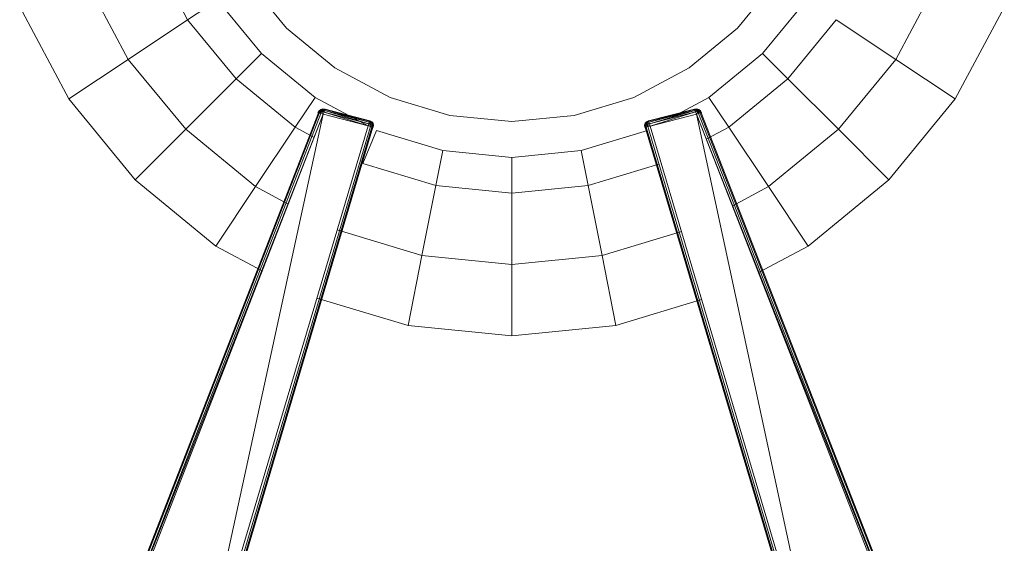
# Model space of a CAD drawing. Header units: millimetres. Extents: x 1 to 3476, y -521 to 159.
# Tile 92 of 130: x 2679 to 2790, y -462 to -403. Entities that reach past the tile are written whole.
import ezdxf

# ---------------------------------------------------------------- set-up
doc = ezdxf.new("R2010")
doc.units = ezdxf.units.MM
doc.layers.add('VG491211CA_dwg', color=8, linetype='Continuous', lineweight=9)

# ---------------------------------------------------------------- blocks, each defined once
blk = doc.blocks.new('VG491211CA_dwg-300031-Poziom 1')
at = {"color": 18, "lineweight": 9}
for p, q in [((125.87, -395.24), (129.93, -402.83)), ((118.45, -398.32), (123.25, -407.3)), ((136.62, -398.37), (141.08, -403.8)), ((191.83, -403.8), (196.29, -398.37)), ((209.66, -407.3), (214.46, -398.32)), ((133.28, -400.6), (129.93, -402.83)), ((133.28, -400.6), (138.24, -406.65)), ((194.67, -406.65), (199.63, -400.6)), ((111.02, -401.39), (116.57, -411.76)), ((216.34, -411.76), (221.89, -401.39)), ((129.93, -402.83), (123.25, -407.3)), ((129.93, -402.83), (135.4, -409.49)), ((197.51, -409.49), (202.97, -402.83)), ((202.97, -402.83), (209.66, -407.3)), ((141.08, -403.8), (146.52, -408.27)), ((186.39, -408.27), (191.83, -403.8)), ((138.24, -406.65), (135.4, -409.49)), ((138.24, -406.65), (144.28, -411.61)), ((188.62, -411.61), (194.67, -406.65)), ((194.67, -406.65), (197.51, -409.49)), ((123.25, -407.3), (116.57, -411.76)), ((123.25, -407.3), (129.71, -415.17)), ((203.2, -415.17), (209.66, -407.3)), ((209.66, -407.3), (216.34, -411.76)), ((146.52, -408.27), (152.72, -411.58)), ((180.19, -411.58), (186.39, -408.27)), ((135.4, -409.49), (129.71, -415.17)), ((135.4, -409.49), (142.05, -414.95)), ((190.86, -414.95), (197.51, -409.49)), ((197.51, -409.49), (203.2, -415.17)), ((116.57, -411.76), (124.03, -420.86)), ((144.28, -411.61), (142.05, -414.95)), ((144.28, -411.61), (150.26, -414.8)), ((152.72, -411.58), (159.45, -413.62)), ((173.45, -413.62), (180.19, -411.58)), ((184.08, -414.04), (188.62, -411.61)), ((188.62, -411.61), (190.86, -414.95)), ((208.88, -420.86), (216.34, -411.76)), ((144.65, -413.32), (118.13, -481.52)), ((144.76, -413.35), (118.2, -481.65)), ((118.32, -481.86), (144.94, -413.4)), ((118.32, -481.86), (145.2, -413.47)), ((118.49, -482.15), (145.2, -413.47)), ((145.2, -413.47), (130.28, -481.95)), ((144.61, -413.31), (144.74, -413.08)), ((144.74, -413.08), (144.61, -413.31)), ((144.61, -413.31), (144.77, -413.11)), ((144.61, -413.31), (144.77, -413.11)), ((144.61, -413.31), (144.65, -413.32)), ((144.65, -413.32), (144.61, -413.31)), ((144.65, -413.32), (144.77, -413.11)), ((144.77, -413.11), (144.65, -413.32)), ((144.65, -413.32), (144.85, -413.17)), ((144.65, -413.32), (144.85, -413.17)), ((144.76, -413.35), (144.65, -413.32)), ((144.74, -413.08), (144.92, -412.93)), ((144.92, -412.93), (144.74, -413.08)), ((144.74, -413.08), (144.93, -412.96)), ((144.74, -413.08), (144.93, -412.96)), ((144.77, -413.11), (144.74, -413.08)), ((144.74, -413.08), (144.77, -413.11)), ((144.85, -413.17), (144.76, -413.35)), ((144.85, -413.17), (144.76, -413.35)), ((144.94, -413.4), (144.76, -413.35)), ((144.77, -413.11), (144.93, -412.96)), ((144.93, -412.96), (144.77, -413.11)), ((144.77, -413.11), (144.97, -413.02)), ((144.77, -413.11), (144.97, -413.02)), ((144.85, -413.17), (144.77, -413.11)), ((144.77, -413.11), (144.85, -413.17)), ((144.97, -413.02), (144.85, -413.17)), ((144.97, -413.02), (144.85, -413.17)), ((144.85, -413.17), (145.05, -413.18)), ((144.94, -413.4), (144.85, -413.17)), ((145.05, -413.18), (144.85, -413.17)), ((144.94, -413.4), (144.85, -413.17)), ((145.14, -412.88), (144.92, -412.93)), ((144.92, -412.93), (145.14, -412.88)), ((144.92, -412.93), (144.93, -412.96)), ((144.93, -412.96), (144.92, -412.93)), ((145.14, -412.88), (144.93, -412.96)), ((145.14, -412.88), (144.93, -412.96)), ((145.15, -412.92), (144.93, -412.96)), ((144.93, -412.96), (145.15, -412.92)), ((144.93, -412.96), (144.97, -413.02)), ((144.97, -413.02), (144.93, -412.96)), ((144.94, -413.4), (145.05, -413.18)), ((145.05, -413.18), (144.94, -413.4)), ((145.2, -413.47), (144.94, -413.4)), ((145.15, -412.92), (144.97, -413.02)), ((145.15, -412.92), (144.97, -413.02)), ((145.15, -413.01), (144.97, -413.02)), ((144.97, -413.02), (145.15, -413.01)), ((145.05, -413.18), (144.97, -413.02)), ((145.05, -413.18), (144.97, -413.02)), ((145.05, -413.18), (145.15, -413.01)), ((145.15, -413.01), (145.05, -413.18)), ((145.05, -413.18), (145.29, -413.23)), ((145.2, -413.47), (145.05, -413.18)), ((145.29, -413.23), (145.05, -413.18)), ((145.2, -413.47), (145.05, -413.18)), ((145.41, -412.91), (145.14, -412.88)), ((145.14, -412.88), (145.41, -412.91)), ((145.15, -412.92), (145.14, -412.88)), ((145.14, -412.88), (145.15, -412.92)), ((145.41, -412.91), (145.15, -412.92)), ((145.41, -412.91), (145.15, -412.92)), ((145.15, -413.01), (145.15, -412.92)), ((145.4, -412.94), (145.15, -412.92)), ((145.15, -412.92), (145.15, -413.01)), ((145.15, -412.92), (145.4, -412.94)), ((145.4, -412.94), (145.15, -413.01)), ((145.4, -412.94), (145.15, -413.01)), ((145.29, -413.23), (145.15, -413.01)), ((145.36, -413.05), (145.15, -413.01)), ((145.15, -413.01), (145.36, -413.05)), ((145.29, -413.23), (145.15, -413.01)), ((145.29, -413.23), (145.2, -413.47)), ((145.2, -413.47), (145.29, -413.23)), ((145.2, -413.47), (150.26, -414.8)), ((145.36, -413.05), (145.29, -413.23)), ((145.29, -413.23), (145.36, -413.05)), ((145.29, -413.23), (150.33, -414.55)), ((145.29, -413.23), (150.26, -414.8)), ((150.33, -414.55), (145.29, -413.23)), ((150.26, -414.8), (145.29, -413.23)), ((145.4, -412.94), (145.36, -413.05)), ((145.36, -413.05), (145.4, -412.94)), ((150.38, -414.37), (145.36, -413.05)), ((145.36, -413.05), (150.33, -414.55)), ((145.36, -413.05), (150.38, -414.37)), ((150.33, -414.55), (145.36, -413.05)), ((145.41, -412.91), (145.4, -412.94)), ((145.4, -412.94), (145.41, -412.91)), ((150.38, -414.37), (145.4, -412.94)), ((150.42, -414.26), (145.4, -412.94)), ((145.4, -412.94), (150.38, -414.37)), ((145.4, -412.94), (150.42, -414.26)), ((150.43, -414.23), (145.41, -412.91)), ((145.41, -412.91), (150.43, -414.23)), ((187, -412.9), (181.82, -414.23)), ((181.82, -414.23), (187, -412.9)), ((187.01, -412.94), (181.84, -414.27)), ((181.84, -414.27), (187.01, -412.94)), ((187.01, -412.94), (181.87, -414.38)), ((181.87, -414.38), (187.01, -412.94)), ((187.05, -413.05), (181.87, -414.38)), ((181.87, -414.38), (187.05, -413.05)), ((181.92, -414.56), (187.05, -413.05)), ((187.05, -413.05), (181.92, -414.56)), ((181.92, -414.56), (187.12, -413.22)), ((187.12, -413.22), (181.92, -414.56)), ((182, -414.81), (187.12, -413.22)), ((187.12, -413.22), (182, -414.81)), ((182, -414.81), (187.22, -413.47)), ((187, -412.9), (187.27, -412.87)), ((187.27, -412.87), (187, -412.9)), ((187.01, -412.94), (187, -412.9)), ((187, -412.9), (187.01, -412.94)), ((187, -412.9), (187.26, -412.91)), ((187, -412.9), (187.26, -412.91)), ((187.26, -412.91), (187.01, -412.94)), ((187.01, -412.94), (187.26, -412.91)), ((187.05, -413.05), (187.01, -412.94)), ((187.01, -412.94), (187.05, -413.05)), ((187.01, -412.94), (187.26, -413.01)), ((187.01, -412.94), (187.26, -413.01)), ((187.26, -413.01), (187.05, -413.05)), ((187.05, -413.05), (187.26, -413.01)), ((187.12, -413.22), (187.05, -413.05)), ((187.05, -413.05), (187.12, -413.22)), ((187.12, -413.22), (187.26, -413.01)), ((187.12, -413.22), (187.26, -413.01)), ((187.12, -413.22), (187.36, -413.18)), ((187.36, -413.18), (187.12, -413.22)), ((187.22, -413.47), (187.12, -413.22)), ((187.12, -413.22), (187.22, -413.47)), ((187.22, -413.47), (187.36, -413.18)), ((187.22, -413.47), (187.36, -413.18)), ((187.47, -413.4), (187.22, -413.47)), ((187.22, -413.47), (214.26, -481.86)), ((187.22, -413.47), (214.09, -482.15)), ((201.97, -481.95), (187.22, -413.47)), ((187.27, -412.87), (187.26, -412.91)), ((187.26, -412.91), (187.27, -412.87)), ((187.48, -412.95), (187.26, -412.91)), ((187.26, -412.91), (187.44, -413.02)), ((187.26, -412.91), (187.26, -413.01)), ((187.26, -413.01), (187.26, -412.91)), ((187.26, -412.91), (187.44, -413.02)), ((187.26, -412.91), (187.48, -412.95)), ((187.44, -413.02), (187.26, -413.01)), ((187.26, -413.01), (187.36, -413.18)), ((187.36, -413.18), (187.26, -413.01)), ((187.26, -413.01), (187.44, -413.02)), ((187.49, -412.93), (187.27, -412.87)), ((187.27, -412.87), (187.49, -412.93)), ((187.27, -412.87), (187.48, -412.95)), ((187.27, -412.87), (187.48, -412.95)), ((187.36, -413.18), (187.44, -413.02)), ((187.36, -413.18), (187.44, -413.02)), ((187.36, -413.18), (187.56, -413.16)), ((187.56, -413.16), (187.36, -413.18)), ((187.36, -413.18), (187.47, -413.4)), ((187.47, -413.4), (187.36, -413.18)), ((187.48, -412.95), (187.44, -413.02)), ((187.44, -413.02), (187.48, -412.95)), ((187.44, -413.02), (187.56, -413.16)), ((187.64, -413.11), (187.44, -413.02)), ((187.64, -413.11), (187.44, -413.02)), ((187.56, -413.16), (187.44, -413.02)), ((187.47, -413.4), (187.56, -413.16)), ((187.47, -413.4), (187.56, -413.16)), ((187.65, -413.35), (187.47, -413.4)), ((187.47, -413.4), (214.26, -481.86)), ((187.49, -412.93), (187.48, -412.95)), ((187.48, -412.95), (187.49, -412.93)), ((187.64, -413.11), (187.48, -412.95)), ((187.67, -413.08), (187.48, -412.95)), ((187.48, -412.95), (187.64, -413.11)), ((187.67, -413.08), (187.48, -412.95)), ((187.67, -413.08), (187.49, -412.93)), ((187.49, -412.93), (187.67, -413.08)), ((187.56, -413.16), (187.64, -413.11)), ((187.64, -413.11), (187.56, -413.16)), ((187.56, -413.16), (187.65, -413.35)), ((187.76, -413.32), (187.56, -413.16)), ((187.76, -413.32), (187.56, -413.16)), ((187.65, -413.35), (187.56, -413.16)), ((187.64, -413.11), (187.67, -413.08)), ((187.67, -413.08), (187.64, -413.11)), ((187.76, -413.32), (187.64, -413.11)), ((187.8, -413.31), (187.64, -413.11)), ((187.64, -413.11), (187.76, -413.32)), ((187.8, -413.31), (187.64, -413.11)), ((187.76, -413.32), (187.65, -413.35)), ((187.65, -413.35), (214.38, -481.65)), ((187.8, -413.31), (187.67, -413.08)), ((187.67, -413.08), (187.8, -413.31)), ((187.8, -413.31), (187.76, -413.32)), ((187.76, -413.32), (187.8, -413.31)), ((214.45, -481.52), (187.76, -413.32)), ((150.26, -414.8), (150.33, -414.55)), ((150.26, -414.8), (150.56, -414.63)), ((150.26, -414.8), (150.56, -414.63)), ((150.33, -414.55), (150.38, -414.37)), ((150.38, -414.37), (150.33, -414.55)), ((150.33, -414.55), (150.58, -414.44)), ((150.33, -414.55), (150.58, -414.44)), ((150.33, -414.55), (150.56, -414.63)), ((150.56, -414.63), (150.33, -414.55)), ((150.38, -414.37), (150.42, -414.26)), ((150.42, -414.26), (150.38, -414.37)), ((150.58, -414.44), (150.38, -414.37)), ((150.38, -414.37), (150.58, -414.44)), ((150.42, -414.26), (150.43, -414.23)), ((150.43, -414.23), (150.42, -414.26)), ((150.64, -414.36), (150.42, -414.26)), ((150.42, -414.26), (150.58, -414.44)), ((150.42, -414.26), (150.58, -414.44)), ((150.42, -414.26), (150.64, -414.36)), ((150.43, -414.23), (150.67, -414.33)), ((150.67, -414.33), (150.43, -414.23)), ((150.43, -414.23), (150.64, -414.36)), ((150.43, -414.23), (150.64, -414.36)), ((150.56, -414.63), (150.51, -414.87)), ((150.51, -414.87), (150.56, -414.63)), ((150.58, -414.44), (150.56, -414.63)), ((150.56, -414.63), (150.58, -414.44)), ((150.56, -414.63), (150.73, -414.54)), ((150.56, -414.63), (150.73, -414.54)), ((150.56, -414.63), (150.73, -414.71)), ((150.73, -414.71), (150.56, -414.63)), ((150.64, -414.36), (150.58, -414.44)), ((150.58, -414.44), (150.64, -414.36)), ((150.73, -414.54), (150.58, -414.44)), ((150.58, -414.44), (150.73, -414.54)), ((150.67, -414.33), (150.64, -414.36)), ((150.64, -414.36), (150.67, -414.33)), ((150.8, -414.5), (150.64, -414.36)), ((150.64, -414.36), (150.73, -414.54)), ((150.64, -414.36), (150.73, -414.54)), ((150.64, -414.36), (150.8, -414.5)), ((150.67, -414.33), (150.82, -414.49)), ((150.82, -414.49), (150.67, -414.33)), ((150.67, -414.33), (150.8, -414.5)), ((150.67, -414.33), (150.8, -414.5)), ((150.8, -414.5), (150.73, -414.54)), ((150.73, -414.54), (150.8, -414.5)), ((150.73, -414.54), (150.73, -414.71)), ((150.83, -414.7), (150.73, -414.54)), ((150.83, -414.7), (150.73, -414.54)), ((150.73, -414.71), (150.73, -414.54)), ((150.82, -414.49), (150.8, -414.5)), ((150.8, -414.5), (150.82, -414.49)), ((150.83, -414.7), (150.8, -414.5)), ((150.87, -414.69), (150.8, -414.5)), ((150.8, -414.5), (150.83, -414.7)), ((150.87, -414.69), (150.8, -414.5)), ((150.82, -414.49), (150.87, -414.69)), ((150.87, -414.69), (150.82, -414.49)), ((159.45, -413.62), (166.45, -414.31)), ((166.45, -414.31), (173.45, -413.62)), ((181.38, -414.69), (181.43, -414.49)), ((181.43, -414.49), (181.38, -414.69)), ((181.38, -414.69), (181.45, -414.5)), ((181.38, -414.69), (181.45, -414.5)), ((181.42, -414.7), (181.45, -414.5)), ((181.45, -414.5), (181.42, -414.7)), ((181.42, -414.7), (181.53, -414.54)), ((181.42, -414.7), (181.53, -414.54)), ((181.58, -414.33), (181.43, -414.49)), ((181.43, -414.49), (181.58, -414.33)), ((181.43, -414.49), (181.45, -414.5)), ((181.45, -414.5), (181.43, -414.49)), ((181.58, -414.33), (181.45, -414.5)), ((181.58, -414.33), (181.45, -414.5)), ((181.61, -414.36), (181.45, -414.5)), ((181.45, -414.5), (181.61, -414.36)), ((181.45, -414.5), (181.53, -414.54)), ((181.53, -414.54), (181.45, -414.5)), ((181.53, -414.54), (181.52, -414.72)), ((181.53, -414.54), (181.52, -414.72)), ((181.52, -414.72), (181.69, -414.63)), ((181.69, -414.63), (181.52, -414.72)), ((181.61, -414.36), (181.53, -414.54)), ((181.61, -414.36), (181.53, -414.54)), ((181.67, -414.44), (181.53, -414.54)), ((181.53, -414.54), (181.67, -414.44)), ((181.69, -414.63), (181.53, -414.54)), ((181.69, -414.63), (181.53, -414.54)), ((181.82, -414.23), (181.58, -414.33)), ((181.58, -414.33), (181.82, -414.23)), ((181.61, -414.36), (181.58, -414.33)), ((181.58, -414.33), (181.61, -414.36)), ((181.82, -414.23), (181.61, -414.36)), ((181.82, -414.23), (181.61, -414.36)), ((181.84, -414.27), (181.61, -414.36)), ((181.61, -414.36), (181.84, -414.27)), ((181.67, -414.44), (181.61, -414.36)), ((181.61, -414.36), (181.67, -414.44)), ((181.84, -414.27), (181.67, -414.44)), ((181.84, -414.27), (181.67, -414.44)), ((181.87, -414.38), (181.67, -414.44)), ((181.67, -414.44), (181.87, -414.38)), ((181.69, -414.63), (181.67, -414.44)), ((181.92, -414.56), (181.67, -414.44)), ((181.67, -414.44), (181.69, -414.63)), ((181.92, -414.56), (181.67, -414.44)), ((181.69, -414.63), (181.92, -414.56)), ((181.92, -414.56), (181.69, -414.63)), ((181.74, -414.87), (181.69, -414.63)), ((182, -414.81), (181.69, -414.63)), ((181.69, -414.63), (181.74, -414.87)), ((182, -414.81), (181.69, -414.63)), ((181.82, -414.23), (181.84, -414.27)), ((181.84, -414.27), (181.82, -414.23)), ((181.84, -414.27), (181.87, -414.38)), ((181.87, -414.38), (181.84, -414.27)), ((181.87, -414.38), (181.92, -414.56)), ((181.92, -414.56), (181.87, -414.38)), ((181.92, -414.56), (182, -414.81)), ((129.71, -415.17), (124.03, -420.86)), ((129.71, -415.17), (137.59, -421.63)), ((150.26, -414.8), (130.28, -481.95)), ((150.51, -414.87), (130.62, -481.74)), ((150.69, -414.92), (130.86, -481.58)), ((131, -481.49), (150.8, -414.95)), ((142.05, -414.95), (137.59, -421.63)), ((142.05, -414.95), (144.18, -416.09)), ((151.18, -415.3), (149.64, -419.01)), ((150.51, -414.87), (150.26, -414.8)), ((150.51, -414.87), (150.73, -414.71)), ((150.51, -414.87), (150.73, -414.71)), ((150.69, -414.92), (150.51, -414.87)), ((150.73, -414.71), (150.69, -414.92)), ((150.69, -414.92), (150.73, -414.71)), ((150.8, -414.95), (150.69, -414.92)), ((150.73, -414.71), (150.83, -414.7)), ((150.83, -414.7), (150.73, -414.71)), ((150.8, -414.95), (150.73, -414.71)), ((150.8, -414.95), (150.73, -414.71)), ((150.8, -414.95), (150.83, -414.7)), ((150.83, -414.7), (150.8, -414.95)), ((150.83, -414.7), (150.87, -414.69)), ((150.87, -414.69), (150.83, -414.7)), ((150.84, -414.96), (150.83, -414.7)), ((150.84, -414.96), (150.83, -414.7)), ((150.84, -414.96), (150.87, -414.69)), ((150.87, -414.69), (150.84, -414.96)), ((151.18, -415.3), (158.67, -417.57)), ((174.24, -417.57), (181.72, -415.3)), ((181.41, -414.96), (181.38, -414.69)), ((181.38, -414.69), (181.41, -414.96)), ((181.42, -414.7), (181.38, -414.69)), ((181.38, -414.69), (181.42, -414.7)), ((181.41, -414.96), (181.42, -414.7)), ((181.41, -414.96), (181.42, -414.7)), ((181.52, -414.72), (181.42, -414.7)), ((181.45, -414.95), (181.42, -414.7)), ((181.42, -414.7), (181.52, -414.72)), ((181.42, -414.7), (181.45, -414.95)), ((181.45, -414.95), (181.52, -414.72)), ((181.45, -414.95), (181.52, -414.72)), ((181.56, -414.92), (181.45, -414.95)), ((181.45, -414.95), (201.24, -481.49)), ((181.52, -414.72), (181.56, -414.92)), ((181.74, -414.87), (181.52, -414.72)), ((181.52, -414.72), (181.56, -414.92)), ((181.74, -414.87), (181.52, -414.72)), ((181.74, -414.87), (181.56, -414.92)), ((181.56, -414.92), (201.39, -481.58)), ((182, -414.81), (181.74, -414.87)), ((201.63, -481.74), (181.74, -414.87)), ((201.97, -481.95), (182, -414.81)), ((188.32, -416.3), (190.86, -414.95)), ((190.86, -414.95), (195.32, -421.63)), ((195.32, -421.63), (203.2, -415.17)), ((203.2, -415.17), (208.88, -420.86)), ((158.67, -417.57), (157.88, -421.51)), ((158.67, -417.57), (166.45, -418.33)), ((166.45, -418.33), (174.24, -417.57)), ((174.24, -417.57), (175.02, -421.51)), ((149.64, -419.01), (157.88, -421.51)), ((166.45, -418.33), (166.45, -422.35)), ((175.02, -421.51), (183, -419.09)), ((124.03, -420.86), (133.12, -428.32)), ((199.79, -428.32), (208.88, -420.86)), ((137.59, -421.63), (133.12, -428.32)), ((137.59, -421.63), (141.26, -423.6)), ((157.88, -421.51), (156.32, -429.39)), ((157.88, -421.51), (166.45, -422.35)), ((166.45, -422.35), (175.02, -421.51)), ((166.45, -422.35), (166.45, -430.39)), ((175.02, -421.51), (176.59, -429.39)), ((191.26, -423.81), (195.32, -421.63)), ((195.32, -421.63), (199.79, -428.32)), ((146.78, -426.5), (156.32, -429.39)), ((176.59, -429.39), (185.53, -426.68)), ((133.12, -428.32), (138.34, -431.11)), ((194.2, -431.31), (199.79, -428.32)), ((156.32, -429.39), (154.75, -437.28)), ((156.32, -429.39), (166.45, -430.39)), ((166.45, -430.39), (176.59, -429.39)), ((176.59, -429.39), (178.16, -437.28)), ((166.45, -430.39), (166.45, -438.43)), ((144.49, -434.17), (154.75, -437.28)), ((178.16, -437.28), (187.81, -434.35)), ((154.75, -437.28), (166.45, -438.43)), ((166.45, -438.43), (178.16, -437.28))]:
    blk.add_line(p, q, dxfattribs=at)

msp = doc.modelspace()

# ---------------------------------------------------------------- block references
at = {"layer": 'VG491211CA_dwg', "color": 18}
msp.add_blockref('VG491211CA_dwg-300031-Poziom 1', (2568.19, 0), dxfattribs=at)

doc.saveas('drawing.dxf')
